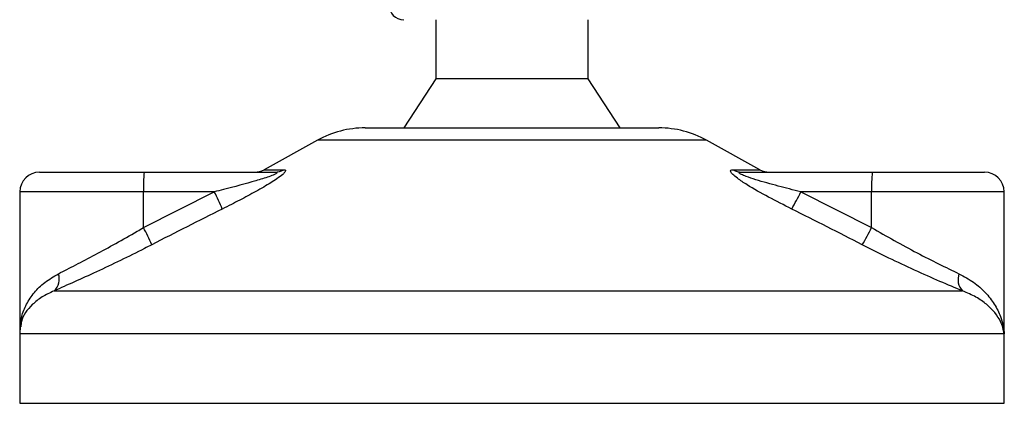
# Model space of a CAD drawing. Header units: millimetres. Extents: x 0 to 420, y 0 to 297.
# Tile 67 of 112: x 174.59 to 177.2, y 203.45 to 204.47. Entities that reach past the tile are written whole.
import ezdxf

# ---------------------------------------------------------------- set-up
doc = ezdxf.new("R2010")
doc.units = ezdxf.units.MM

msp = doc.modelspace()

# ---------------------------------------------------------------- linework, layer by layer
at = {"color": 7, "linetype": 'Continuous', "lineweight": 25}
for p, q in [((175.69275, 204.46543), (175.69275, 204.30916)), ((176.09646, 204.30916), (176.09646, 204.46543)), ((175.69275, 204.30916), (175.6081, 204.17893)), ((175.8876, 204.30916), (175.69275, 204.30916)), ((176.09646, 204.30916), (175.8876, 204.30916)), ((176.18111, 204.17893), (176.09646, 204.30916)), ((175.50611, 204.17893), (176.2831, 204.17893)), ((175.37992, 204.14632), (175.23895, 204.06824)), ((176.40929, 204.14632), (175.37992, 204.14632)), ((176.55025, 204.06824), (176.40929, 204.14632)), ((174.64498, 204.06172), (174.92155, 204.06172)), ((174.92155, 204.06172), (175.26736, 204.06172)), ((175.23895, 204.06824), (175.29061, 204.06824)), ((176.47946, 204.06824), (176.55025, 204.06824)), ((176.50197, 204.06172), (176.84778, 204.06172)), ((176.84778, 204.06172), (177.14422, 204.06172)), ((174.59289, 204.00963), (174.59289, 203.64563)), ((174.91974, 204.00963), (174.59289, 204.00963)), ((174.91974, 203.91499), (175.10711, 204.00963)), ((175.10711, 204.00963), (174.91974, 204.00963)), ((174.91974, 203.91499), (174.91974, 204.00963)), ((176.65861, 204.00963), (176.84598, 203.91499)), ((176.84598, 204.00963), (176.65861, 204.00963)), ((176.84598, 203.91499), (176.84598, 204.00963)), ((177.19632, 204.00963), (176.84598, 204.00963)), ((177.19632, 203.64109), (177.19632, 204.00963)), ((174.6832, 203.74728), (177.08638, 203.74728)), ((174.59231, 203.63336), (174.59231, 203.44964)), ((177.19611, 203.63336), (174.59231, 203.63336)), ((177.1969, 203.63336), (177.19611, 203.63336)), ((177.1969, 203.44964), (177.1969, 203.63336)), ((174.59231, 203.44964), (177.1969, 203.44964))]:
    msp.add_line(p, q, dxfattribs=at)
for centre, radius, start, end in [((175.6081, 204.5045), 0.03907, 180, 270), ((175.50611, 203.91847), 0.26046, 90, 118.97971), ((176.2831, 203.91847), 0.26046, 61.02029, 90), ((174.64498, 204.00963), 0.05209, 90, 180), ((175.29658, 204.02264), 0.37706, 174.05026, 181.9769), ((175.21372, 204.11381), 0.05209, 270, 298.97971), ((175.26726, 204.1068), 0.04507, 270.13347, 301.2075), ((176.50212, 204.10434), 0.04262, 237.88298, 269.80326), ((176.57549, 204.11381), 0.05209, 241.02029, 270), ((177.22281, 204.02264), 0.37706, 174.05026, 181.9769), ((177.14422, 204.00963), 0.05209, 0, 90), ((174.55422, 203.72574), 0.62152, 22.54768, 27.17899), ((176.04935, 204.30068), 0.67521, 330.09662, 334.46582), ((174.40293, 203.6386), 0.58608, 23.1937, 28.13781), ((176.27127, 204.19886), 0.64099, 329.07178, 333.71276), ((174.65397, 203.77903), 0.04316, 312.63789, 18.67569), ((177.11885, 203.77772), 0.04451, 160.12241, 223.14649), ((174.72254, 203.63336), 0.13023, 171.40055, 180), ((177.06667, 203.63336), 0.13023, 0, 6.31091)]:
    msp.add_arc(centre, radius, start, end, dxfattribs=at)
for points, knots in [([(175.26736, 204.06172), (175.2687, 204.06168), (175.27086, 204.06162), (175.27274, 204.06101), (175.27323, 204.06007), (175.27201, 204.05869), (175.26955, 204.05712), (175.26342, 204.05407), (175.2461, 204.04754), (175.20106, 204.03372), (175.15206, 204.02084), (175.11522, 204.01165), (175.10711, 204.00963)], [0, 0, 0, 0, 0.0326282, 0.0525244, 0.0758401, 0.1000535, 0.1224526, 0.1468975, 0.2362249, 0.4244765, 0.873292, 1, 1, 1, 1]), ([(175.29061, 204.06824), (175.29254, 204.06798), (175.29641, 204.06745), (175.2949, 204.06263), (175.28731, 204.05478), (175.26921, 204.04118), (175.2374, 204.02163), (175.19628, 203.99883), (175.1591, 203.97953), (175.1363, 203.96811), (175.12822, 203.96406)], [0, 0, 0, 0, 0.0715734, 0.1443473, 0.2083354, 0.3096596, 0.4923301, 0.6911888, 0.8905251, 1, 1, 1, 1]), ([(176.63467, 203.96406), (176.61411, 203.97443), (176.57313, 203.99511), (176.52434, 204.02282), (176.49306, 204.04349), (176.47873, 204.05529), (176.4726, 204.06293), (176.47288, 204.06724), (176.47666, 204.06821), (176.47921, 204.06824), (176.47946, 204.06824)], [0, 0, 0, 0, 0.2791688, 0.5566156, 0.6991027, 0.7915598, 0.8614835, 0.9308082, 0.9932657, 1, 1, 1, 1]), ([(176.65861, 204.00963), (176.63862, 204.01466), (176.59845, 204.02477), (176.54969, 204.03831), (176.51723, 204.04885), (176.503, 204.05451), (176.49765, 204.05749), (176.4957, 204.05914), (176.49523, 204.06027), (176.49642, 204.06126), (176.4987, 204.06163), (176.5009, 204.06172), (176.50172, 204.06172), (176.50197, 204.06172)], [0, 0, 0, 0, 0.3126385, 0.6283409, 0.7723225, 0.8532102, 0.8895986, 0.904004, 0.9304919, 0.9491875, 0.9821779, 0.994635, 1, 1, 1, 1]), ([(175.12822, 203.96406), (175.09718, 203.94851), (175.03482, 203.91729), (174.97279, 203.88542), (174.94164, 203.86942)], [0, 0, 0, 0, 0.4978543, 1, 1, 1, 1]), ([(176.82112, 203.86942), (176.79026, 203.88528), (176.72827, 203.91715), (176.66596, 203.94838), (176.63467, 203.96406)], [0, 0, 0, 0, 0.497852, 1, 1, 1, 1]), ([(174.69485, 203.79285), (174.70976, 203.80042), (174.74001, 203.81578), (174.79179, 203.84295), (174.84659, 203.87278), (174.88966, 203.89724), (174.91413, 203.91167), (174.91974, 203.91499)], [0, 0, 0, 0, 0.22830534, 0.46347764, 0.69381275, 0.92974366, 1, 1, 1, 1]), ([(176.84598, 203.91499), (176.86582, 203.90346), (176.90602, 203.88009), (176.96596, 203.84795), (177.02463, 203.81798), (177.05935, 203.80132), (177.07699, 203.79285)], [0, 0, 0, 0, 0.2465936, 0.4996913, 0.7457356, 1, 1, 1, 1]), ([(174.94164, 203.86942), (174.93518, 203.86611), (174.90751, 203.85192), (174.85797, 203.82743), (174.79553, 203.79783), (174.73554, 203.77042), (174.70082, 203.75507), (174.6832, 203.74728)], [0, 0, 0, 0, 0.0699949, 0.2998887, 0.53536, 0.7642956, 1, 1, 1, 1]), ([(177.08638, 203.74728), (177.06688, 203.75544), (177.02718, 203.77203), (176.96047, 203.80169), (176.89086, 203.83417), (176.84458, 203.85756), (176.82112, 203.86942)], [0, 0, 0, 0, 0.2463531, 0.5014676, 0.7472632, 1, 1, 1, 1]), ([(174.59385, 203.64109), (174.59439, 203.65398), (174.5954, 203.67808), (174.6094, 203.71245), (174.62967, 203.74292), (174.65739, 203.77092), (174.68226, 203.78548), (174.69485, 203.79285)], [0, 0, 0, 0, 0.2250981, 0.4208767, 0.6202762, 0.807726, 1, 1, 1, 1]), ([(177.07699, 203.79285), (177.09033, 203.78559), (177.11701, 203.77106), (177.14774, 203.74314), (177.1716, 203.71256), (177.18968, 203.67579), (177.19528, 203.64896), (177.1961, 203.63349), (177.19611, 203.63336)], [0, 0, 0, 0, 0.181527, 0.3632884, 0.5522832, 0.7413623, 0.9977537, 1, 1, 1, 1]), ([(174.6832, 203.74728), (174.67217, 203.74215), (174.6499, 203.73177), (174.61724, 203.70511), (174.59714, 203.67793), (174.59565, 203.65719), (174.59532, 203.65258)], [0, 0, 0, 0, 0.2123614, 0.4290443, 0.8732781, 1, 1, 1, 1]), ([(177.19611, 203.63336), (177.1961, 203.63345), (177.1952, 203.64451), (177.18763, 203.67177), (177.16069, 203.70499), (177.12298, 203.73164), (177.09865, 203.74204), (177.08638, 203.74728)], [0, 0, 0, 0, 0.0022151, 0.258094, 0.6355, 0.8160594, 1, 1, 1, 1]), ([(177.19388, 203.65258), (177.19525, 203.64629), (177.19664, 203.6399), (177.19612, 203.63345), (177.19611, 203.63336)], [0, 0, 0, 0, 0.9852732, 1, 1, 1, 1]), ([(177.19611, 203.63336), (177.19612, 203.63349), (177.19626, 203.63608), (177.1958, 203.63865), (177.19536, 203.64109)], [0, 0, 0, 0, 0.0519005, 1, 1, 1, 1])]:
    msp.add_open_spline(points, degree=3, knots=knots, dxfattribs=at)

doc.saveas('drawing.dxf')
